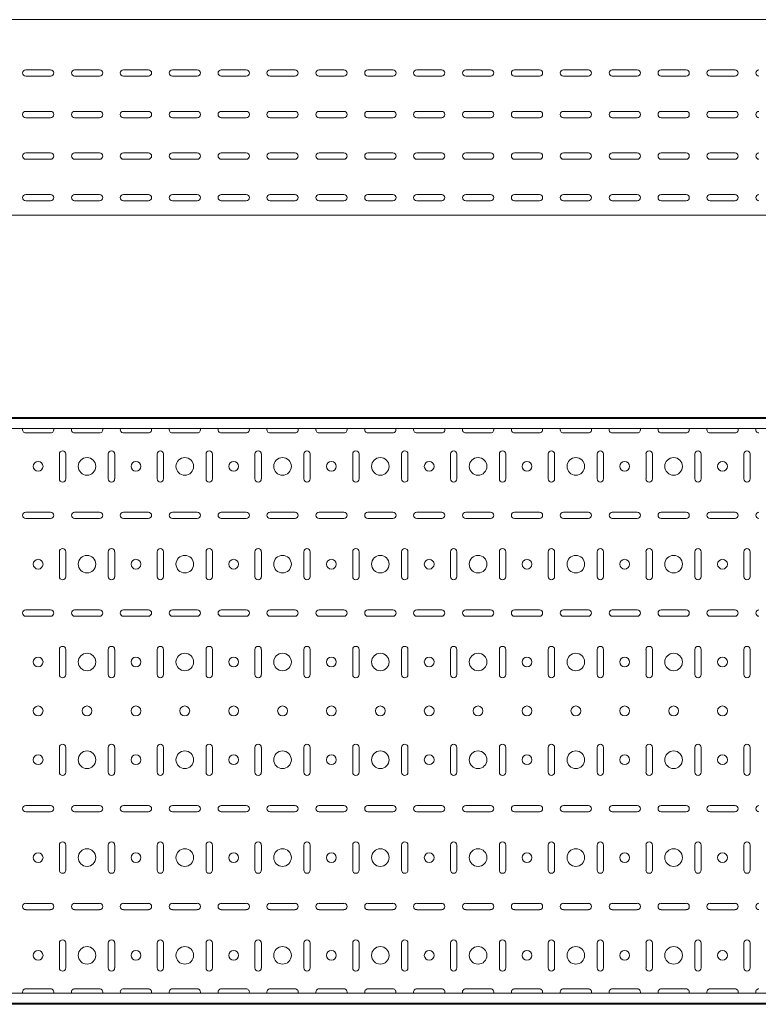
# Model space of a CAD drawing. Header units: millimetres. Extents: x -794 to 3872, y -6969 to -1561.
# Tile 4 of 19: x 1628 to 2384, y -6969 to -5962. Entities that reach past the tile are written whole.
import ezdxf

# ---------------------------------------------------------------- set-up
doc = ezdxf.new("R2010")
doc.units = ezdxf.units.MM

msp = doc.modelspace()

# ---------------------------------------------------------------- linework, layer by layer
at = {"color": 7, "linetype": 'Continuous', "lineweight": 15}
for p, q in [((3872.2, -5961.7), (872.2, -5961.7)), ((1634.5, -6013), (1660, -6013)), ((1660, -6019.5), (1634.5, -6019.5)), ((1684.5, -6013), (1710, -6013)), ((1710, -6019.5), (1684.5, -6019.5)), ((1734.5, -6013), (1760, -6013)), ((1760, -6019.5), (1734.5, -6019.5)), ((1784.5, -6013), (1810, -6013)), ((1810, -6019.5), (1784.5, -6019.5)), ((1834.5, -6013), (1860, -6013)), ((1860, -6019.5), (1834.5, -6019.5)), ((1884.5, -6013), (1910, -6013)), ((1910, -6019.5), (1884.5, -6019.5)), ((1934.5, -6013), (1960, -6013)), ((1960, -6019.5), (1934.5, -6019.5)), ((1984.5, -6013), (2010, -6013)), ((2010, -6019.5), (1984.5, -6019.5)), ((2034.5, -6013), (2060, -6013)), ((2060, -6019.5), (2034.5, -6019.5)), ((2084.5, -6013), (2110, -6013)), ((2110, -6019.5), (2084.5, -6019.5)), ((2134.5, -6013), (2160, -6013)), ((2160, -6019.5), (2134.5, -6019.5)), ((2184.5, -6013), (2210, -6013)), ((2210, -6019.5), (2184.5, -6019.5)), ((2234.5, -6013), (2260, -6013)), ((2260, -6019.5), (2234.5, -6019.5)), ((2284.5, -6013), (2310, -6013)), ((2310, -6019.5), (2284.5, -6019.5)), ((2334.5, -6013), (2360, -6013)), ((2360, -6019.5), (2334.5, -6019.5)), ((1634.5, -6055.5), (1660, -6055.5)), ((1684.5, -6055.5), (1710, -6055.5)), ((1734.5, -6055.5), (1760, -6055.5)), ((1784.5, -6055.5), (1810, -6055.5)), ((1834.5, -6055.5), (1860, -6055.5)), ((1884.5, -6055.5), (1910, -6055.5)), ((1934.5, -6055.5), (1960, -6055.5)), ((1984.5, -6055.5), (2010, -6055.5)), ((2034.5, -6055.5), (2060, -6055.5)), ((2084.5, -6055.5), (2110, -6055.5)), ((2134.5, -6055.5), (2160, -6055.5)), ((2184.5, -6055.5), (2210, -6055.5)), ((2234.5, -6055.5), (2260, -6055.5)), ((2284.5, -6055.5), (2310, -6055.5)), ((2334.5, -6055.5), (2360, -6055.5)), ((1660, -6062), (1634.5, -6062)), ((1710, -6062), (1684.5, -6062)), ((1760, -6062), (1734.5, -6062)), ((1810, -6062), (1784.5, -6062)), ((1860, -6062), (1834.5, -6062)), ((1910, -6062), (1884.5, -6062)), ((1960, -6062), (1934.5, -6062)), ((2010, -6062), (1984.5, -6062)), ((2060, -6062), (2034.5, -6062)), ((2110, -6062), (2084.5, -6062)), ((2160, -6062), (2134.5, -6062)), ((2210, -6062), (2184.5, -6062)), ((2260, -6062), (2234.5, -6062)), ((2310, -6062), (2284.5, -6062)), ((2360, -6062), (2334.5, -6062)), ((1634.5, -6098), (1660, -6098)), ((1684.5, -6098), (1710, -6098)), ((1734.5, -6098), (1760, -6098)), ((1784.5, -6098), (1810, -6098)), ((1834.5, -6098), (1860, -6098)), ((1884.5, -6098), (1910, -6098)), ((1934.5, -6098), (1960, -6098)), ((1984.5, -6098), (2010, -6098)), ((2034.5, -6098), (2060, -6098)), ((2084.5, -6098), (2110, -6098)), ((2134.5, -6098), (2160, -6098)), ((2184.5, -6098), (2210, -6098)), ((2234.5, -6098), (2260, -6098)), ((2284.5, -6098), (2310, -6098)), ((2334.5, -6098), (2360, -6098)), ((1660, -6104.5), (1634.5, -6104.5)), ((1710, -6104.5), (1684.5, -6104.5)), ((1760, -6104.5), (1734.5, -6104.5)), ((1810, -6104.5), (1784.5, -6104.5)), ((1860, -6104.5), (1834.5, -6104.5)), ((1910, -6104.5), (1884.5, -6104.5)), ((1960, -6104.5), (1934.5, -6104.5)), ((2010, -6104.5), (1984.5, -6104.5)), ((2060, -6104.5), (2034.5, -6104.5)), ((2110, -6104.5), (2084.5, -6104.5)), ((2160, -6104.5), (2134.5, -6104.5)), ((2210, -6104.5), (2184.5, -6104.5)), ((2260, -6104.5), (2234.5, -6104.5)), ((2310, -6104.5), (2284.5, -6104.5)), ((2360, -6104.5), (2334.5, -6104.5)), ((1634.5, -6140.5), (1660, -6140.5)), ((1684.5, -6140.5), (1710, -6140.5)), ((1734.5, -6140.5), (1760, -6140.5)), ((1784.5, -6140.5), (1810, -6140.5)), ((1834.5, -6140.5), (1860, -6140.5)), ((1884.5, -6140.5), (1910, -6140.5)), ((1934.5, -6140.5), (1960, -6140.5)), ((1984.5, -6140.5), (2010, -6140.5)), ((2034.5, -6140.5), (2060, -6140.5)), ((2084.5, -6140.5), (2110, -6140.5)), ((2134.5, -6140.5), (2160, -6140.5)), ((2184.5, -6140.5), (2210, -6140.5)), ((2234.5, -6140.5), (2260, -6140.5)), ((2284.5, -6140.5), (2310, -6140.5)), ((2334.5, -6140.5), (2360, -6140.5)), ((1660, -6147), (1634.5, -6147)), ((1710, -6147), (1684.5, -6147)), ((1760, -6147), (1734.5, -6147)), ((1810, -6147), (1784.5, -6147)), ((1860, -6147), (1834.5, -6147)), ((1910, -6147), (1884.5, -6147)), ((1960, -6147), (1934.5, -6147)), ((2010, -6147), (1984.5, -6147)), ((2060, -6147), (2034.5, -6147)), ((2110, -6147), (2084.5, -6147)), ((2160, -6147), (2134.5, -6147)), ((2210, -6147), (2184.5, -6147)), ((2260, -6147), (2234.5, -6147)), ((2310, -6147), (2284.5, -6147)), ((2360, -6147), (2334.5, -6147)), ((3872.2, -6161.7), (872.2, -6161.7)), ((3872.2, -6368.5), (872.2, -6368.5)), ((3872.2, -6369.5), (872.2, -6369.5)), ((3872.2, -6379.8), (872.2, -6379.8)), ((1634.5, -6384.3), (1660, -6384.3)), ((1684.5, -6384.3), (1710, -6384.3)), ((1734.5, -6384.3), (1760, -6384.3)), ((1784.5, -6384.3), (1810, -6384.3)), ((1834.5, -6384.3), (1860, -6384.3)), ((1884.5, -6384.3), (1910, -6384.3)), ((1934.5, -6384.3), (1960, -6384.3)), ((1984.5, -6384.3), (2010, -6384.3)), ((2034.5, -6384.3), (2060, -6384.3)), ((2084.5, -6384.3), (2110, -6384.3)), ((2134.5, -6384.3), (2160, -6384.3)), ((2184.5, -6384.3), (2210, -6384.3)), ((2234.5, -6384.3), (2260, -6384.3)), ((2284.5, -6384.3), (2310, -6384.3)), ((2334.5, -6384.3), (2360, -6384.3)), ((1669, -6405.8), (1669, -6431.3)), ((1675.5, -6431.3), (1675.5, -6405.8)), ((1719, -6405.8), (1719, -6431.3)), ((1725.5, -6431.3), (1725.5, -6405.8)), ((1769, -6405.8), (1769, -6431.3)), ((1775.5, -6431.3), (1775.5, -6405.8)), ((1819, -6405.8), (1819, -6431.3)), ((1825.5, -6431.3), (1825.5, -6405.8)), ((1869, -6405.8), (1869, -6431.3)), ((1875.5, -6431.3), (1875.5, -6405.8)), ((1919, -6405.8), (1919, -6431.3)), ((1925.5, -6431.3), (1925.5, -6405.8)), ((1969, -6405.8), (1969, -6431.3)), ((1975.5, -6431.3), (1975.5, -6405.8)), ((2019, -6405.8), (2019, -6431.3)), ((2025.5, -6431.3), (2025.5, -6405.8)), ((2069, -6405.8), (2069, -6431.3)), ((2075.5, -6431.3), (2075.5, -6405.8)), ((2119, -6405.8), (2119, -6431.3)), ((2125.5, -6431.3), (2125.5, -6405.8)), ((2169, -6405.8), (2169, -6431.3)), ((2175.5, -6431.3), (2175.5, -6405.8)), ((2219, -6405.8), (2219, -6431.3)), ((2225.5, -6431.3), (2225.5, -6405.8)), ((2269, -6405.8), (2269, -6431.3)), ((2275.5, -6431.3), (2275.5, -6405.8)), ((2319, -6405.8), (2319, -6431.3)), ((2325.5, -6431.3), (2325.5, -6405.8)), ((2369, -6405.8), (2369, -6431.3)), ((2375.5, -6431.3), (2375.5, -6405.8)), ((1660, -6465.3), (1634.5, -6465.3)), ((1634.5, -6471.8), (1660, -6471.8)), ((1710, -6465.3), (1684.5, -6465.3)), ((1684.5, -6471.8), (1710, -6471.8)), ((1760, -6465.3), (1734.5, -6465.3)), ((1734.5, -6471.8), (1760, -6471.8)), ((1810, -6465.3), (1784.5, -6465.3)), ((1784.5, -6471.8), (1810, -6471.8)), ((1860, -6465.3), (1834.5, -6465.3)), ((1834.5, -6471.8), (1860, -6471.8)), ((1910, -6465.3), (1884.5, -6465.3)), ((1884.5, -6471.8), (1910, -6471.8)), ((1960, -6465.3), (1934.5, -6465.3)), ((1934.5, -6471.8), (1960, -6471.8)), ((2010, -6465.3), (1984.5, -6465.3)), ((1984.5, -6471.8), (2010, -6471.8)), ((2060, -6465.3), (2034.5, -6465.3)), ((2034.5, -6471.8), (2060, -6471.8)), ((2110, -6465.3), (2084.5, -6465.3)), ((2084.5, -6471.8), (2110, -6471.8)), ((2160, -6465.3), (2134.5, -6465.3)), ((2134.5, -6471.8), (2160, -6471.8)), ((2210, -6465.3), (2184.5, -6465.3)), ((2184.5, -6471.8), (2210, -6471.8)), ((2260, -6465.3), (2234.5, -6465.3)), ((2234.5, -6471.8), (2260, -6471.8)), ((2310, -6465.3), (2284.5, -6465.3)), ((2284.5, -6471.8), (2310, -6471.8)), ((2360, -6465.3), (2334.5, -6465.3)), ((2334.5, -6471.8), (2360, -6471.8)), ((1669, -6505.8), (1669, -6531.3)), ((1675.5, -6531.3), (1675.5, -6505.8)), ((1719, -6505.8), (1719, -6531.3)), ((1725.5, -6531.3), (1725.5, -6505.8)), ((1769, -6505.8), (1769, -6531.3)), ((1775.5, -6531.3), (1775.5, -6505.8)), ((1819, -6505.8), (1819, -6531.3)), ((1825.5, -6531.3), (1825.5, -6505.8)), ((1869, -6505.8), (1869, -6531.3)), ((1875.5, -6531.3), (1875.5, -6505.8)), ((1919, -6505.8), (1919, -6531.3)), ((1925.5, -6531.3), (1925.5, -6505.8)), ((1969, -6505.8), (1969, -6531.3)), ((1975.5, -6531.3), (1975.5, -6505.8)), ((2019, -6505.8), (2019, -6531.3)), ((2025.5, -6531.3), (2025.5, -6505.8)), ((2069, -6505.8), (2069, -6531.3)), ((2075.5, -6531.3), (2075.5, -6505.8)), ((2119, -6505.8), (2119, -6531.3)), ((2125.5, -6531.3), (2125.5, -6505.8)), ((2169, -6505.8), (2169, -6531.3)), ((2175.5, -6531.3), (2175.5, -6505.8)), ((2219, -6505.8), (2219, -6531.3)), ((2225.5, -6531.3), (2225.5, -6505.8)), ((2269, -6505.8), (2269, -6531.3)), ((2275.5, -6531.3), (2275.5, -6505.8)), ((2319, -6505.8), (2319, -6531.3)), ((2325.5, -6531.3), (2325.5, -6505.8)), ((2369, -6505.8), (2369, -6531.3)), ((2375.5, -6531.3), (2375.5, -6505.8)), ((1660, -6565.3), (1634.5, -6565.3)), ((1634.5, -6571.8), (1660, -6571.8)), ((1710, -6565.3), (1684.5, -6565.3)), ((1684.5, -6571.8), (1710, -6571.8)), ((1760, -6565.3), (1734.5, -6565.3)), ((1734.5, -6571.8), (1760, -6571.8)), ((1810, -6565.3), (1784.5, -6565.3)), ((1784.5, -6571.8), (1810, -6571.8)), ((1860, -6565.3), (1834.5, -6565.3)), ((1834.5, -6571.8), (1860, -6571.8)), ((1910, -6565.3), (1884.5, -6565.3)), ((1884.5, -6571.8), (1910, -6571.8)), ((1960, -6565.3), (1934.5, -6565.3)), ((1934.5, -6571.8), (1960, -6571.8)), ((2010, -6565.3), (1984.5, -6565.3)), ((1984.5, -6571.8), (2010, -6571.8)), ((2060, -6565.3), (2034.5, -6565.3)), ((2034.5, -6571.8), (2060, -6571.8)), ((2110, -6565.3), (2084.5, -6565.3)), ((2084.5, -6571.8), (2110, -6571.8)), ((2160, -6565.3), (2134.5, -6565.3)), ((2134.5, -6571.8), (2160, -6571.8)), ((2210, -6565.3), (2184.5, -6565.3)), ((2184.5, -6571.8), (2210, -6571.8)), ((2260, -6565.3), (2234.5, -6565.3)), ((2234.5, -6571.8), (2260, -6571.8)), ((2310, -6565.3), (2284.5, -6565.3)), ((2284.5, -6571.8), (2310, -6571.8)), ((2360, -6565.3), (2334.5, -6565.3)), ((2334.5, -6571.8), (2360, -6571.8)), ((1669, -6605.8), (1669, -6631.3)), ((1675.5, -6631.3), (1675.5, -6605.8)), ((1719, -6605.8), (1719, -6631.3)), ((1725.5, -6631.3), (1725.5, -6605.8)), ((1769, -6605.8), (1769, -6631.3)), ((1775.5, -6631.3), (1775.5, -6605.8)), ((1819, -6605.8), (1819, -6631.3)), ((1825.5, -6631.3), (1825.5, -6605.8)), ((1869, -6605.8), (1869, -6631.3)), ((1875.5, -6631.3), (1875.5, -6605.8)), ((1919, -6605.8), (1919, -6631.3)), ((1925.5, -6631.3), (1925.5, -6605.8)), ((1969, -6605.8), (1969, -6631.3)), ((1975.5, -6631.3), (1975.5, -6605.8)), ((2019, -6605.8), (2019, -6631.3)), ((2025.5, -6631.3), (2025.5, -6605.8)), ((2069, -6605.8), (2069, -6631.3)), ((2075.5, -6631.3), (2075.5, -6605.8)), ((2119, -6605.8), (2119, -6631.3)), ((2125.5, -6631.3), (2125.5, -6605.8)), ((2169, -6605.8), (2169, -6631.3)), ((2175.5, -6631.3), (2175.5, -6605.8)), ((2219, -6605.8), (2219, -6631.3)), ((2225.5, -6631.3), (2225.5, -6605.8)), ((2269, -6605.8), (2269, -6631.3)), ((2275.5, -6631.3), (2275.5, -6605.8)), ((2319, -6605.8), (2319, -6631.3)), ((2325.5, -6631.3), (2325.5, -6605.8)), ((2369, -6605.8), (2369, -6631.3)), ((2375.5, -6631.3), (2375.5, -6605.8)), ((1669, -6705.8), (1669, -6731.3)), ((1675.5, -6731.3), (1675.5, -6705.8)), ((1719, -6705.8), (1719, -6731.3)), ((1725.5, -6731.3), (1725.5, -6705.8)), ((1769, -6705.8), (1769, -6731.3)), ((1775.5, -6731.3), (1775.5, -6705.8)), ((1819, -6705.8), (1819, -6731.3)), ((1825.5, -6731.3), (1825.5, -6705.8)), ((1869, -6705.8), (1869, -6731.3)), ((1875.5, -6731.3), (1875.5, -6705.8)), ((1919, -6705.8), (1919, -6731.3)), ((1925.5, -6731.3), (1925.5, -6705.8)), ((1969, -6705.8), (1969, -6731.3)), ((1975.5, -6731.3), (1975.5, -6705.8)), ((2019, -6705.8), (2019, -6731.3)), ((2025.5, -6731.3), (2025.5, -6705.8)), ((2069, -6705.8), (2069, -6731.3)), ((2075.5, -6731.3), (2075.5, -6705.8)), ((2119, -6705.8), (2119, -6731.3)), ((2125.5, -6731.3), (2125.5, -6705.8)), ((2169, -6705.8), (2169, -6731.3)), ((2175.5, -6731.3), (2175.5, -6705.8)), ((2219, -6705.8), (2219, -6731.3)), ((2225.5, -6731.3), (2225.5, -6705.8)), ((2269, -6705.8), (2269, -6731.3)), ((2275.5, -6731.3), (2275.5, -6705.8)), ((2319, -6705.8), (2319, -6731.3)), ((2325.5, -6731.3), (2325.5, -6705.8)), ((2369, -6705.8), (2369, -6731.3)), ((2375.5, -6731.3), (2375.5, -6705.8)), ((1660, -6765.3), (1634.5, -6765.3)), ((1710, -6765.3), (1684.5, -6765.3)), ((1760, -6765.3), (1734.5, -6765.3)), ((1810, -6765.3), (1784.5, -6765.3)), ((1860, -6765.3), (1834.5, -6765.3)), ((1910, -6765.3), (1884.5, -6765.3)), ((1960, -6765.3), (1934.5, -6765.3)), ((2010, -6765.3), (1984.5, -6765.3)), ((2060, -6765.3), (2034.5, -6765.3)), ((2110, -6765.3), (2084.5, -6765.3)), ((2160, -6765.3), (2134.5, -6765.3)), ((2210, -6765.3), (2184.5, -6765.3)), ((2260, -6765.3), (2234.5, -6765.3)), ((2310, -6765.3), (2284.5, -6765.3)), ((2360, -6765.3), (2334.5, -6765.3)), ((1634.5, -6771.8), (1660, -6771.8)), ((1684.5, -6771.8), (1710, -6771.8)), ((1734.5, -6771.8), (1760, -6771.8)), ((1784.5, -6771.8), (1810, -6771.8)), ((1834.5, -6771.8), (1860, -6771.8)), ((1884.5, -6771.8), (1910, -6771.8)), ((1934.5, -6771.8), (1960, -6771.8)), ((1984.5, -6771.8), (2010, -6771.8)), ((2034.5, -6771.8), (2060, -6771.8)), ((2084.5, -6771.8), (2110, -6771.8)), ((2134.5, -6771.8), (2160, -6771.8)), ((2184.5, -6771.8), (2210, -6771.8)), ((2234.5, -6771.8), (2260, -6771.8)), ((2284.5, -6771.8), (2310, -6771.8)), ((2334.5, -6771.8), (2360, -6771.8)), ((1669, -6805.8), (1669, -6831.3)), ((1675.5, -6831.3), (1675.5, -6805.8)), ((1719, -6805.8), (1719, -6831.3)), ((1725.5, -6831.3), (1725.5, -6805.8)), ((1769, -6805.8), (1769, -6831.3)), ((1775.5, -6831.3), (1775.5, -6805.8)), ((1819, -6805.8), (1819, -6831.3)), ((1825.5, -6831.3), (1825.5, -6805.8)), ((1869, -6805.8), (1869, -6831.3)), ((1875.5, -6831.3), (1875.5, -6805.8)), ((1919, -6805.8), (1919, -6831.3)), ((1925.5, -6831.3), (1925.5, -6805.8)), ((1969, -6805.8), (1969, -6831.3)), ((1975.5, -6831.3), (1975.5, -6805.8)), ((2019, -6805.8), (2019, -6831.3)), ((2025.5, -6831.3), (2025.5, -6805.8)), ((2069, -6805.8), (2069, -6831.3)), ((2075.5, -6831.3), (2075.5, -6805.8)), ((2119, -6805.8), (2119, -6831.3)), ((2125.5, -6831.3), (2125.5, -6805.8)), ((2169, -6805.8), (2169, -6831.3)), ((2175.5, -6831.3), (2175.5, -6805.8)), ((2219, -6805.8), (2219, -6831.3)), ((2225.5, -6831.3), (2225.5, -6805.8)), ((2269, -6805.8), (2269, -6831.3)), ((2275.5, -6831.3), (2275.5, -6805.8)), ((2319, -6805.8), (2319, -6831.3)), ((2325.5, -6831.3), (2325.5, -6805.8)), ((2369, -6805.8), (2369, -6831.3)), ((2375.5, -6831.3), (2375.5, -6805.8)), ((1660, -6865.3), (1634.5, -6865.3)), ((1710, -6865.3), (1684.5, -6865.3)), ((1760, -6865.3), (1734.5, -6865.3)), ((1810, -6865.3), (1784.5, -6865.3)), ((1860, -6865.3), (1834.5, -6865.3)), ((1910, -6865.3), (1884.5, -6865.3)), ((1960, -6865.3), (1934.5, -6865.3)), ((2010, -6865.3), (1984.5, -6865.3)), ((2060, -6865.3), (2034.5, -6865.3)), ((2110, -6865.3), (2084.5, -6865.3)), ((2160, -6865.3), (2134.5, -6865.3)), ((2210, -6865.3), (2184.5, -6865.3)), ((2260, -6865.3), (2234.5, -6865.3)), ((2310, -6865.3), (2284.5, -6865.3)), ((2360, -6865.3), (2334.5, -6865.3)), ((1634.5, -6871.8), (1660, -6871.8)), ((1684.5, -6871.8), (1710, -6871.8)), ((1734.5, -6871.8), (1760, -6871.8)), ((1784.5, -6871.8), (1810, -6871.8)), ((1834.5, -6871.8), (1860, -6871.8)), ((1884.5, -6871.8), (1910, -6871.8)), ((1934.5, -6871.8), (1960, -6871.8)), ((1984.5, -6871.8), (2010, -6871.8)), ((2034.5, -6871.8), (2060, -6871.8)), ((2084.5, -6871.8), (2110, -6871.8)), ((2134.5, -6871.8), (2160, -6871.8)), ((2184.5, -6871.8), (2210, -6871.8)), ((2234.5, -6871.8), (2260, -6871.8)), ((2284.5, -6871.8), (2310, -6871.8)), ((2334.5, -6871.8), (2360, -6871.8)), ((1669, -6905.8), (1669, -6931.3)), ((1675.5, -6931.3), (1675.5, -6905.8)), ((1719, -6905.8), (1719, -6931.3)), ((1725.5, -6931.3), (1725.5, -6905.8)), ((1769, -6905.8), (1769, -6931.3)), ((1775.5, -6931.3), (1775.5, -6905.8)), ((1819, -6905.8), (1819, -6931.3)), ((1825.5, -6931.3), (1825.5, -6905.8)), ((1869, -6905.8), (1869, -6931.3)), ((1875.5, -6931.3), (1875.5, -6905.8)), ((1919, -6905.8), (1919, -6931.3)), ((1925.5, -6931.3), (1925.5, -6905.8)), ((1969, -6905.8), (1969, -6931.3)), ((1975.5, -6931.3), (1975.5, -6905.8)), ((2019, -6905.8), (2019, -6931.3)), ((2025.5, -6931.3), (2025.5, -6905.8)), ((2069, -6905.8), (2069, -6931.3)), ((2075.5, -6931.3), (2075.5, -6905.8)), ((2119, -6905.8), (2119, -6931.3)), ((2125.5, -6931.3), (2125.5, -6905.8)), ((2169, -6905.8), (2169, -6931.3)), ((2175.5, -6931.3), (2175.5, -6905.8)), ((2219, -6905.8), (2219, -6931.3)), ((2225.5, -6931.3), (2225.5, -6905.8)), ((2269, -6905.8), (2269, -6931.3)), ((2275.5, -6931.3), (2275.5, -6905.8)), ((2319, -6905.8), (2319, -6931.3)), ((2325.5, -6931.3), (2325.5, -6905.8)), ((2369, -6905.8), (2369, -6931.3)), ((2375.5, -6931.3), (2375.5, -6905.8)), ((1660, -6952.8), (1634.5, -6952.8)), ((1710, -6952.8), (1684.5, -6952.8)), ((1760, -6952.8), (1734.5, -6952.8)), ((1810, -6952.8), (1784.5, -6952.8)), ((1860, -6952.8), (1834.5, -6952.8)), ((1910, -6952.8), (1884.5, -6952.8)), ((1960, -6952.8), (1934.5, -6952.8)), ((2010, -6952.8), (1984.5, -6952.8)), ((2060, -6952.8), (2034.5, -6952.8)), ((2110, -6952.8), (2084.5, -6952.8)), ((2160, -6952.8), (2134.5, -6952.8)), ((2210, -6952.8), (2184.5, -6952.8)), ((2260, -6952.8), (2234.5, -6952.8)), ((2310, -6952.8), (2284.5, -6952.8)), ((2360, -6952.8), (2334.5, -6952.8)), ((3872.2, -6957.3), (872.2, -6957.3)), ((872.2, -6967.5), (3872.2, -6967.5)), ((3872.2, -6968.5), (872.2, -6968.5))]:
    msp.add_line(p, q, dxfattribs=at)
for centre, radius in [((1697.2, -6418.5), 9), ((1797.2, -6418.5), 9), ((1897.2, -6418.5), 9), ((1997.2, -6418.5), 9), ((2097.2, -6418.5), 9), ((2197.2, -6418.5), 9), ((2297.2, -6418.5), 9), ((1647.2, -6418.5), 5), ((1747.2, -6418.5), 5), ((1847.2, -6418.5), 5), ((1947.2, -6418.5), 5), ((2047.2, -6418.5), 5), ((2147.2, -6418.5), 5), ((2247.2, -6418.5), 5), ((2347.2, -6418.5), 5), ((1647.2, -6518.5), 5), ((1697.2, -6518.5), 9), ((1747.2, -6518.5), 5), ((1797.2, -6518.5), 9), ((1847.2, -6518.5), 5), ((1897.2, -6518.5), 9), ((1947.2, -6518.5), 5), ((1997.2, -6518.5), 9), ((2047.2, -6518.5), 5), ((2097.2, -6518.5), 9), ((2147.2, -6518.5), 5), ((2197.2, -6518.5), 9), ((2247.2, -6518.5), 5), ((2297.2, -6518.5), 9), ((2347.2, -6518.5), 5), ((1647.2, -6618.5), 5), ((1697.2, -6618.5), 9), ((1747.2, -6618.5), 5), ((1797.2, -6618.5), 9), ((1847.2, -6618.5), 5), ((1897.2, -6618.5), 9), ((1947.2, -6618.5), 5), ((1997.2, -6618.5), 9), ((2047.2, -6618.5), 5), ((2097.2, -6618.5), 9), ((2147.2, -6618.5), 5), ((2197.2, -6618.5), 9), ((2247.2, -6618.5), 5), ((2297.2, -6618.5), 9), ((2347.2, -6618.5), 5), ((1647.2, -6668.5), 5), ((1697.2, -6668.5), 5), ((1747.2, -6668.5), 5), ((1797.2, -6668.5), 5), ((1847.2, -6668.5), 5), ((1897.2, -6668.5), 5), ((1947.2, -6668.5), 5), ((1997.2, -6668.5), 5), ((2047.2, -6668.5), 5), ((2097.2, -6668.5), 5), ((2147.2, -6668.5), 5), ((2197.2, -6668.5), 5), ((2247.2, -6668.5), 5), ((2297.2, -6668.5), 5), ((2347.2, -6668.5), 5), ((1647.2, -6718.5), 5), ((1697.2, -6718.5), 9), ((1747.2, -6718.5), 5), ((1797.2, -6718.5), 9), ((1847.2, -6718.5), 5), ((1897.2, -6718.5), 9), ((1947.2, -6718.5), 5), ((1997.2, -6718.5), 9), ((2047.2, -6718.5), 5), ((2097.2, -6718.5), 9), ((2147.2, -6718.5), 5), ((2197.2, -6718.5), 9), ((2247.2, -6718.5), 5), ((2297.2, -6718.5), 9), ((2347.2, -6718.5), 5), ((1647.2, -6818.5), 5), ((1697.2, -6818.5), 9), ((1747.2, -6818.5), 5), ((1797.2, -6818.5), 9), ((1847.2, -6818.5), 5), ((1897.2, -6818.5), 9), ((1947.2, -6818.5), 5), ((1997.2, -6818.5), 9), ((2047.2, -6818.5), 5), ((2097.2, -6818.5), 9), ((2147.2, -6818.5), 5), ((2197.2, -6818.5), 9), ((2247.2, -6818.5), 5), ((2297.2, -6818.5), 9), ((2347.2, -6818.5), 5), ((1647.2, -6918.5), 5), ((1697.2, -6918.5), 9), ((1747.2, -6918.5), 5), ((1797.2, -6918.5), 9), ((1847.2, -6918.5), 5), ((1897.2, -6918.5), 9), ((1947.2, -6918.5), 5), ((1997.2, -6918.5), 9), ((2047.2, -6918.5), 5), ((2097.2, -6918.5), 9), ((2147.2, -6918.5), 5), ((2197.2, -6918.5), 9), ((2247.2, -6918.5), 5), ((2297.2, -6918.5), 9), ((2347.2, -6918.5), 5)]:
    msp.add_circle(centre, radius, dxfattribs=at)
for centre, start, end in [((1634.5, -6016.2), 90, 270), ((1660, -6016.2), 270, 90), ((1684.5, -6016.2), 90, 270), ((1710, -6016.2), 270, 90), ((1734.5, -6016.2), 90, 270), ((1760, -6016.2), 270, 90), ((1784.5, -6016.2), 90, 270), ((1810, -6016.2), 270, 90), ((1834.5, -6016.2), 90, 270), ((1860, -6016.2), 270, 90), ((1884.5, -6016.2), 90, 270), ((1910, -6016.2), 270, 90), ((1934.5, -6016.2), 90, 270), ((1960, -6016.2), 270, 90), ((1984.5, -6016.2), 90, 270), ((2010, -6016.2), 270, 90), ((2034.5, -6016.2), 90, 270), ((2060, -6016.2), 270, 90), ((2084.5, -6016.2), 90, 270), ((2110, -6016.2), 270, 90), ((2134.5, -6016.2), 90, 270), ((2160, -6016.2), 270, 90), ((2184.5, -6016.2), 90, 270), ((2210, -6016.2), 270, 90), ((2234.5, -6016.2), 90, 270), ((2260, -6016.2), 270, 90), ((2284.5, -6016.2), 90, 270), ((2310, -6016.2), 270, 90), ((2334.5, -6016.2), 90, 270), ((2360, -6016.2), 270, 90), ((2384.5, -6016.2), 90, 270), ((1634.5, -6058.7), 90, 270), ((1660, -6058.7), 270, 90), ((1684.5, -6058.7), 90, 270), ((1710, -6058.7), 270, 90), ((1734.5, -6058.7), 90, 270), ((1760, -6058.7), 270, 90), ((1784.5, -6058.7), 90, 270), ((1810, -6058.7), 270, 90), ((1834.5, -6058.7), 90, 270), ((1860, -6058.7), 270, 90), ((1884.5, -6058.7), 90, 270), ((1910, -6058.7), 270, 90), ((1934.5, -6058.7), 90, 270), ((1960, -6058.7), 270, 90), ((1984.5, -6058.7), 90, 270), ((2010, -6058.7), 270, 90), ((2034.5, -6058.7), 90, 270), ((2060, -6058.7), 270, 90), ((2084.5, -6058.7), 90, 270), ((2110, -6058.7), 270, 90), ((2134.5, -6058.7), 90, 270), ((2160, -6058.7), 270, 90), ((2184.5, -6058.7), 90, 270), ((2210, -6058.7), 270, 90), ((2234.5, -6058.7), 90, 270), ((2260, -6058.7), 270, 90), ((2284.5, -6058.7), 90, 270), ((2310, -6058.7), 270, 90), ((2334.5, -6058.7), 90, 270), ((2360, -6058.7), 270, 90), ((2384.5, -6058.7), 90, 270), ((1634.5, -6101.2), 90, 270), ((1660, -6101.2), 270, 90), ((1684.5, -6101.2), 90, 270), ((1710, -6101.2), 270, 90), ((1734.5, -6101.2), 90, 270), ((1760, -6101.2), 270, 90), ((1784.5, -6101.2), 90, 270), ((1810, -6101.2), 270, 90), ((1834.5, -6101.2), 90, 270), ((1860, -6101.2), 270, 90), ((1884.5, -6101.2), 90, 270), ((1910, -6101.2), 270, 90), ((1934.5, -6101.2), 90, 270), ((1960, -6101.2), 270, 90), ((1984.5, -6101.2), 90, 270), ((2010, -6101.2), 270, 90), ((2034.5, -6101.2), 90, 270), ((2060, -6101.2), 270, 90), ((2084.5, -6101.2), 90, 270), ((2110, -6101.2), 270, 90), ((2134.5, -6101.2), 90, 270), ((2160, -6101.2), 270, 90), ((2184.5, -6101.2), 90, 270), ((2210, -6101.2), 270, 90), ((2234.5, -6101.2), 90, 270), ((2260, -6101.2), 270, 90), ((2284.5, -6101.2), 90, 270), ((2310, -6101.2), 270, 90), ((2334.5, -6101.2), 90, 270), ((2360, -6101.2), 270, 90), ((2384.5, -6101.2), 90, 270), ((1634.5, -6143.7), 90, 270), ((1660, -6143.7), 270, 90), ((1684.5, -6143.7), 90, 270), ((1710, -6143.7), 270, 90), ((1734.5, -6143.7), 90, 270), ((1760, -6143.7), 270, 90), ((1784.5, -6143.7), 90, 270), ((1810, -6143.7), 270, 90), ((1834.5, -6143.7), 90, 270), ((1860, -6143.7), 270, 90), ((1884.5, -6143.7), 90, 270), ((1910, -6143.7), 270, 90), ((1934.5, -6143.7), 90, 270), ((1960, -6143.7), 270, 90), ((1984.5, -6143.7), 90, 270), ((2010, -6143.7), 270, 90), ((2034.5, -6143.7), 90, 270), ((2060, -6143.7), 270, 90), ((2084.5, -6143.7), 90, 270), ((2110, -6143.7), 270, 90), ((2134.5, -6143.7), 90, 270), ((2160, -6143.7), 270, 90), ((2184.5, -6143.7), 90, 270), ((2210, -6143.7), 270, 90), ((2234.5, -6143.7), 90, 270), ((2260, -6143.7), 270, 90), ((2284.5, -6143.7), 90, 270), ((2310, -6143.7), 270, 90), ((2334.5, -6143.7), 90, 270), ((2360, -6143.7), 270, 90), ((2384.5, -6143.7), 90, 270), ((1634.5, -6381), 156.6479, 270), ((1660, -6381), 270, 23.3521), ((1684.5, -6381), 156.6479, 270), ((1710, -6381), 270, 23.3521), ((1734.5, -6381), 156.6479, 270), ((1760, -6381), 270, 23.3521), ((1784.5, -6381), 156.6479, 270), ((1810, -6381), 270, 23.3521), ((1834.5, -6381), 156.6479, 270), ((1860, -6381), 270, 23.3521), ((1884.5, -6381), 156.6479, 270), ((1910, -6381), 270, 23.3521), ((1934.5, -6381), 156.6479, 270), ((1960, -6381), 270, 23.3521), ((1984.5, -6381), 156.6479, 270), ((2010, -6381), 270, 23.3521), ((2034.5, -6381), 156.6479, 270), ((2060, -6381), 270, 23.3521), ((2084.5, -6381), 156.6479, 270), ((2110, -6381), 270, 23.3521), ((2134.5, -6381), 156.6479, 270), ((2160, -6381), 270, 23.3521), ((2184.5, -6381), 156.6479, 270), ((2210, -6381), 270, 23.3521), ((2234.5, -6381), 156.6479, 270), ((2260, -6381), 270, 23.3521), ((2284.5, -6381), 156.6479, 270), ((2310, -6381), 270, 23.3521), ((2334.5, -6381), 156.6479, 270), ((2360, -6381), 270, 23.3521), ((2384.5, -6381), 156.6479, 270), ((1672.2, -6405.8), 0, 180), ((1722.2, -6405.8), 0, 180), ((1772.2, -6405.8), 0, 180), ((1822.2, -6405.8), 0, 180), ((1872.2, -6405.8), 0, 180), ((1922.2, -6405.8), 0, 180), ((1972.2, -6405.8), 0, 180), ((2022.2, -6405.8), 0, 180), ((2072.2, -6405.8), 0, 180), ((2122.2, -6405.8), 0, 180), ((2172.2, -6405.8), 0, 180), ((2222.2, -6405.8), 0, 180), ((2272.2, -6405.8), 0, 180), ((2322.2, -6405.8), 0, 180), ((2372.2, -6405.8), 0, 180), ((1672.2, -6431.3), 180, 0), ((1722.2, -6431.3), 180, 0), ((1772.2, -6431.3), 180, 0), ((1822.2, -6431.3), 180, 0), ((1872.2, -6431.3), 180, 0), ((1922.2, -6431.3), 180, 0), ((1972.2, -6431.3), 180, 0), ((2022.2, -6431.3), 180, 0), ((2072.2, -6431.3), 180, 0), ((2122.2, -6431.3), 180, 0), ((2172.2, -6431.3), 180, 0), ((2222.2, -6431.3), 180, 0), ((2272.2, -6431.3), 180, 0), ((2322.2, -6431.3), 180, 0), ((2372.2, -6431.3), 180, 0), ((1634.5, -6468.5), 90, 270), ((1660, -6468.5), 270, 90), ((1684.5, -6468.5), 90, 270), ((1710, -6468.5), 270, 90), ((1734.5, -6468.5), 90, 270), ((1760, -6468.5), 270, 90), ((1784.5, -6468.5), 90, 270), ((1810, -6468.5), 270, 90), ((1834.5, -6468.5), 90, 270), ((1860, -6468.5), 270, 90), ((1884.5, -6468.5), 90, 270), ((1910, -6468.5), 270, 90), ((1934.5, -6468.5), 90, 270), ((1960, -6468.5), 270, 90), ((1984.5, -6468.5), 90, 270), ((2010, -6468.5), 270, 90), ((2034.5, -6468.5), 90, 270), ((2060, -6468.5), 270, 90), ((2084.5, -6468.5), 90, 270), ((2110, -6468.5), 270, 90), ((2134.5, -6468.5), 90, 270), ((2160, -6468.5), 270, 90), ((2184.5, -6468.5), 90, 270), ((2210, -6468.5), 270, 90), ((2234.5, -6468.5), 90, 270), ((2260, -6468.5), 270, 90), ((2284.5, -6468.5), 90, 270), ((2310, -6468.5), 270, 90), ((2334.5, -6468.5), 90, 270), ((2360, -6468.5), 270, 90), ((2384.5, -6468.5), 90, 270), ((1672.2, -6505.8), 0, 180), ((1722.2, -6505.8), 0, 180), ((1772.2, -6505.8), 0, 180), ((1822.2, -6505.8), 0, 180), ((1872.2, -6505.8), 0, 180), ((1922.2, -6505.8), 0, 180), ((1972.2, -6505.8), 0, 180), ((2022.2, -6505.8), 0, 180), ((2072.2, -6505.8), 0, 180), ((2122.2, -6505.8), 0, 180), ((2172.2, -6505.8), 0, 180), ((2222.2, -6505.8), 0, 180), ((2272.2, -6505.8), 0, 180), ((2322.2, -6505.8), 0, 180), ((2372.2, -6505.8), 0, 180), ((1672.2, -6531.3), 180, 0), ((1722.2, -6531.3), 180, 0), ((1772.2, -6531.3), 180, 0), ((1822.2, -6531.3), 180, 0), ((1872.2, -6531.3), 180, 0), ((1922.2, -6531.3), 180, 0), ((1972.2, -6531.3), 180, 0), ((2022.2, -6531.3), 180, 0), ((2072.2, -6531.3), 180, 0), ((2122.2, -6531.3), 180, 0), ((2172.2, -6531.3), 180, 0), ((2222.2, -6531.3), 180, 0), ((2272.2, -6531.3), 180, 0), ((2322.2, -6531.3), 180, 0), ((2372.2, -6531.3), 180, 0), ((1634.5, -6568.5), 90, 270), ((1660, -6568.5), 270, 90), ((1684.5, -6568.5), 90, 270), ((1710, -6568.5), 270, 90), ((1734.5, -6568.5), 90, 270), ((1760, -6568.5), 270, 90), ((1784.5, -6568.5), 90, 270), ((1810, -6568.5), 270, 90), ((1834.5, -6568.5), 90, 270), ((1860, -6568.5), 270, 90), ((1884.5, -6568.5), 90, 270), ((1910, -6568.5), 270, 90), ((1934.5, -6568.5), 90, 270), ((1960, -6568.5), 270, 90), ((1984.5, -6568.5), 90, 270), ((2010, -6568.5), 270, 90), ((2034.5, -6568.5), 90, 270), ((2060, -6568.5), 270, 90), ((2084.5, -6568.5), 90, 270), ((2110, -6568.5), 270, 90), ((2134.5, -6568.5), 90, 270), ((2160, -6568.5), 270, 90), ((2184.5, -6568.5), 90, 270), ((2210, -6568.5), 270, 90), ((2234.5, -6568.5), 90, 270), ((2260, -6568.5), 270, 90), ((2284.5, -6568.5), 90, 270), ((2310, -6568.5), 270, 90), ((2334.5, -6568.5), 90, 270), ((2360, -6568.5), 270, 90), ((2384.5, -6568.5), 90, 270), ((1672.2, -6605.8), 0, 180), ((1722.2, -6605.8), 0, 180), ((1772.2, -6605.8), 0, 180), ((1822.2, -6605.8), 0, 180), ((1872.2, -6605.8), 0, 180), ((1922.2, -6605.8), 0, 180), ((1972.2, -6605.8), 0, 180), ((2022.2, -6605.8), 0, 180), ((2072.2, -6605.8), 0, 180), ((2122.2, -6605.8), 0, 180), ((2172.2, -6605.8), 0, 180), ((2222.2, -6605.8), 0, 180), ((2272.2, -6605.8), 0, 180), ((2322.2, -6605.8), 0, 180), ((2372.2, -6605.8), 0, 180), ((1672.2, -6631.3), 180, 0), ((1722.2, -6631.3), 180, 0), ((1772.2, -6631.3), 180, 0), ((1822.2, -6631.3), 180, 0), ((1872.2, -6631.3), 180, 0), ((1922.2, -6631.3), 180, 0), ((1972.2, -6631.3), 180, 0), ((2022.2, -6631.3), 180, 0), ((2072.2, -6631.3), 180, 0), ((2122.2, -6631.3), 180, 0), ((2172.2, -6631.3), 180, 0), ((2222.2, -6631.3), 180, 0), ((2272.2, -6631.3), 180, 0), ((2322.2, -6631.3), 180, 0), ((2372.2, -6631.3), 180, 0), ((1672.2, -6705.8), 0, 180), ((1722.2, -6705.8), 0, 180), ((1772.2, -6705.8), 0, 180), ((1822.2, -6705.8), 0, 180), ((1872.2, -6705.8), 0, 180), ((1922.2, -6705.8), 0, 180), ((1972.2, -6705.8), 0, 180), ((2022.2, -6705.8), 0, 180), ((2072.2, -6705.8), 0, 180), ((2122.2, -6705.8), 0, 180), ((2172.2, -6705.8), 0, 180), ((2222.2, -6705.8), 0, 180), ((2272.2, -6705.8), 0, 180), ((2322.2, -6705.8), 0, 180), ((2372.2, -6705.8), 0, 180), ((1672.2, -6731.3), 180, 0), ((1722.2, -6731.3), 180, 0), ((1772.2, -6731.3), 180, 0), ((1822.2, -6731.3), 180, 0), ((1872.2, -6731.3), 180, 0), ((1922.2, -6731.3), 180, 0), ((1972.2, -6731.3), 180, 0), ((2022.2, -6731.3), 180, 0), ((2072.2, -6731.3), 180, 0), ((2122.2, -6731.3), 180, 0), ((2172.2, -6731.3), 180, 0), ((2222.2, -6731.3), 180, 0), ((2272.2, -6731.3), 180, 0), ((2322.2, -6731.3), 180, 0), ((2372.2, -6731.3), 180, 0), ((1634.5, -6768.5), 90, 270), ((1660, -6768.5), 270, 90), ((1684.5, -6768.5), 90, 270), ((1710, -6768.5), 270, 90), ((1734.5, -6768.5), 90, 270), ((1760, -6768.5), 270, 90), ((1784.5, -6768.5), 90, 270), ((1810, -6768.5), 270, 90), ((1834.5, -6768.5), 90, 270), ((1860, -6768.5), 270, 90), ((1884.5, -6768.5), 90, 270), ((1910, -6768.5), 270, 90), ((1934.5, -6768.5), 90, 270), ((1960, -6768.5), 270, 90), ((1984.5, -6768.5), 90, 270), ((2010, -6768.5), 270, 90), ((2034.5, -6768.5), 90, 270), ((2060, -6768.5), 270, 90), ((2084.5, -6768.5), 90, 270), ((2110, -6768.5), 270, 90), ((2134.5, -6768.5), 90, 270), ((2160, -6768.5), 270, 90), ((2184.5, -6768.5), 90, 270), ((2210, -6768.5), 270, 90), ((2234.5, -6768.5), 90, 270), ((2260, -6768.5), 270, 90), ((2284.5, -6768.5), 90, 270), ((2310, -6768.5), 270, 90), ((2334.5, -6768.5), 90, 270), ((2360, -6768.5), 270, 90), ((2384.5, -6768.5), 90, 270), ((1672.2, -6805.8), 0, 180), ((1722.2, -6805.8), 0, 180), ((1772.2, -6805.8), 0, 180), ((1822.2, -6805.8), 0, 180), ((1872.2, -6805.8), 0, 180), ((1922.2, -6805.8), 0, 180), ((1972.2, -6805.8), 0, 180), ((2022.2, -6805.8), 0, 180), ((2072.2, -6805.8), 0, 180), ((2122.2, -6805.8), 0, 180), ((2172.2, -6805.8), 0, 180), ((2222.2, -6805.8), 0, 180), ((2272.2, -6805.8), 0, 180), ((2322.2, -6805.8), 0, 180), ((2372.2, -6805.8), 0, 180), ((1672.2, -6831.3), 180, 0), ((1722.2, -6831.3), 180, 0), ((1772.2, -6831.3), 180, 0), ((1822.2, -6831.3), 180, 0), ((1872.2, -6831.3), 180, 0), ((1922.2, -6831.3), 180, 0), ((1972.2, -6831.3), 180, 0), ((2022.2, -6831.3), 180, 0), ((2072.2, -6831.3), 180, 0), ((2122.2, -6831.3), 180, 0), ((2172.2, -6831.3), 180, 0), ((2222.2, -6831.3), 180, 0), ((2272.2, -6831.3), 180, 0), ((2322.2, -6831.3), 180, 0), ((2372.2, -6831.3), 180, 0), ((1634.5, -6868.5), 90, 270), ((1660, -6868.5), 270, 90), ((1684.5, -6868.5), 90, 270), ((1710, -6868.5), 270, 90), ((1734.5, -6868.5), 90, 270), ((1760, -6868.5), 270, 90), ((1784.5, -6868.5), 90, 270), ((1810, -6868.5), 270, 90), ((1834.5, -6868.5), 90, 270), ((1860, -6868.5), 270, 90), ((1884.5, -6868.5), 90, 270), ((1910, -6868.5), 270, 90), ((1934.5, -6868.5), 90, 270), ((1960, -6868.5), 270, 90), ((1984.5, -6868.5), 90, 270), ((2010, -6868.5), 270, 90), ((2034.5, -6868.5), 90, 270), ((2060, -6868.5), 270, 90), ((2084.5, -6868.5), 90, 270), ((2110, -6868.5), 270, 90), ((2134.5, -6868.5), 90, 270), ((2160, -6868.5), 270, 90), ((2184.5, -6868.5), 90, 270), ((2210, -6868.5), 270, 90), ((2234.5, -6868.5), 90, 270), ((2260, -6868.5), 270, 90), ((2284.5, -6868.5), 90, 270), ((2310, -6868.5), 270, 90), ((2334.5, -6868.5), 90, 270), ((2360, -6868.5), 270, 90), ((2384.5, -6868.5), 90, 270), ((1672.2, -6905.8), 0, 180), ((1722.2, -6905.8), 0, 180), ((1772.2, -6905.8), 0, 180), ((1822.2, -6905.8), 0, 180), ((1872.2, -6905.8), 0, 180), ((1922.2, -6905.8), 0, 180), ((1972.2, -6905.8), 0, 180), ((2022.2, -6905.8), 0, 180), ((2072.2, -6905.8), 0, 180), ((2122.2, -6905.8), 0, 180), ((2172.2, -6905.8), 0, 180), ((2222.2, -6905.8), 0, 180), ((2272.2, -6905.8), 0, 180), ((2322.2, -6905.8), 0, 180), ((2372.2, -6905.8), 0, 180), ((1672.2, -6931.3), 180, 0), ((1722.2, -6931.3), 180, 0), ((1772.2, -6931.3), 180, 0), ((1822.2, -6931.3), 180, 0), ((1872.2, -6931.3), 180, 0), ((1922.2, -6931.3), 180, 0), ((1972.2, -6931.3), 180, 0), ((2022.2, -6931.3), 180, 0), ((2072.2, -6931.3), 180, 0), ((2122.2, -6931.3), 180, 0), ((2172.2, -6931.3), 180, 0), ((2222.2, -6931.3), 180, 0), ((2272.2, -6931.3), 180, 0), ((2322.2, -6931.3), 180, 0), ((2372.2, -6931.3), 180, 0), ((1634.5, -6956), 90, 203.3521), ((1660, -6956), 336.6479, 90), ((1684.5, -6956), 90, 203.3521), ((1710, -6956), 336.6479, 90), ((1734.5, -6956), 90, 203.3521), ((1760, -6956), 336.6479, 90), ((1784.5, -6956), 90, 203.3521), ((1810, -6956), 336.6479, 90), ((1834.5, -6956), 90, 203.3521), ((1860, -6956), 336.6479, 90), ((1884.5, -6956), 90, 203.3521), ((1910, -6956), 336.6479, 90), ((1934.5, -6956), 90, 203.3521), ((1960, -6956), 336.6479, 90), ((1984.5, -6956), 90, 203.3521), ((2010, -6956), 336.6479, 90), ((2034.5, -6956), 90, 203.3521), ((2060, -6956), 336.6479, 90), ((2084.5, -6956), 90, 203.3521), ((2110, -6956), 336.6479, 90), ((2134.5, -6956), 90, 203.3521), ((2160, -6956), 336.6479, 90), ((2184.5, -6956), 90, 203.3521), ((2210, -6956), 336.6479, 90), ((2234.5, -6956), 90, 203.3521), ((2260, -6956), 336.6479, 90), ((2284.5, -6956), 90, 203.3521), ((2310, -6956), 336.6479, 90), ((2334.5, -6956), 90, 203.3521), ((2360, -6956), 336.6479, 90), ((2384.5, -6956), 90, 203.3521)]:
    msp.add_arc(centre, 3.25, start, end, dxfattribs=at)

doc.saveas('drawing.dxf')
